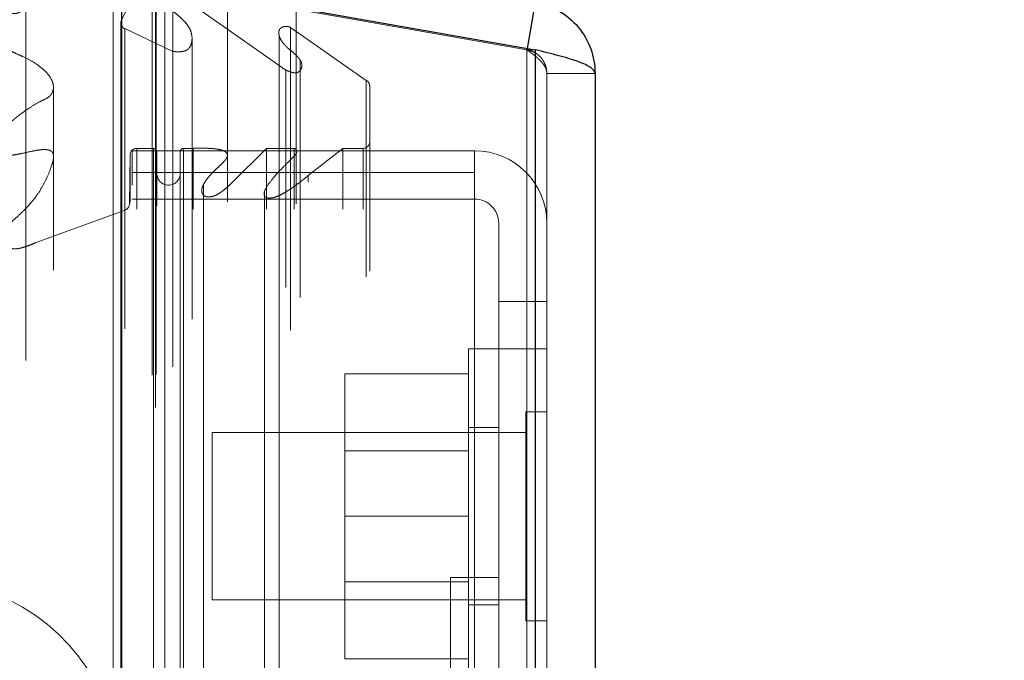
# Model space of a CAD drawing. Header units: inches. Extents: x 0.2 to 10.8, y 0.2 to 8.2.
# Tile 57 of 156: x 1.8545 to 1.9281, y 5.0505 to 5.0984. Entities that reach past the tile are written whole.
import ezdxf

# ---------------------------------------------------------------- set-up
doc = ezdxf.new("R2010")
doc.units = ezdxf.units.IN
doc.header["$MEASUREMENT"] = 0
doc.linetypes.add('HIDDEN', pattern=[0.07500000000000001, 0.05, -0.025])
doc.layers.add('DIMENSIONS', color=140, linetype='Continuous')
doc.styles.add('SLDTEXTSTYLE0', font='TXT', dxfattribs={"width": 0.7})
doc.dimstyles.new('SLDDIMSTYLE0', dxfattribs={"dimtxt": 0.0849609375, "dimasz": 0.13, "dimexe": 0, "dimexo": 0.0625, "dimgap": 0.021240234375, "dimtad": 0, "dimtih": 1, "dimtoh": 1, "dimlfac": 20, "dimrnd": 1e-09, "dimzin": 12, "dimdsep": 46, "dimtxsty": 'SLDTEXTSTYLE0', "dimsah": 1, "dimcen": 0.09, "dimadec": 0, "dimazin": 3, "dimtfac": 1, "dimtofl": 0, "dimtmove": 0, "dimatfit": 3, "dimfxl": 0, "dimfrac": 2, "dimtolj": 1, "dimtzin": 12, "dimarcsym": 0})
doc.dimstyles.new('SLDDIMSTYLE1', dxfattribs={"dimtxt": 0.0849609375, "dimasz": 0.13, "dimexe": 0, "dimexo": 0.0625, "dimgap": 0.021240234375, "dimtad": 0, "dimtih": 1, "dimtoh": 1, "dimlfac": 20, "dimrnd": 1e-09, "dimzin": 12, "dimdsep": 46, "dimtxsty": 'SLDTEXTSTYLE0', "dimsah": 1, "dimcen": 0.09, "dimadec": 0, "dimazin": 3, "dimtfac": 1, "dimtmove": 0, "dimatfit": 0, "dimfxl": 0, "dimfrac": 2, "dimtolj": 1, "dimtzin": 12, "dimarcsym": 0})

# ---------------------------------------------------------------- blocks, each defined once
blk = doc.blocks.new('_D_8')
at = {"layer": 'DIMENSIONS'}
for p, q in [((1.763371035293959, 4.999258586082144), (1.763371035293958, 5.462696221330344)), ((1.854471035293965, 5.167002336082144), (1.854471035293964, 5.462696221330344)), ((1.763371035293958, 5.337696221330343), (1.513371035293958, 5.33769622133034)), ((1.854471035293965, 5.337696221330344), (2.075510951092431, 5.337696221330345)), ((2.190637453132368, 5.337696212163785), (2.162107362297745, 5.337696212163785)), ((2.162107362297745, 5.337696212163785), (2.162107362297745, 5.202665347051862)), ((2.443106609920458, 5.337696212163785), (2.47163670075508, 5.337696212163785)), ((2.47163670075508, 5.337696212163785), (2.47163670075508, 5.202665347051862)), ((2.162107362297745, 5.202665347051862), (2.190637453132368, 5.202665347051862)), ((2.47163670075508, 5.202665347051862), (2.443106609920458, 5.202665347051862))]:
    blk.add_line(p, q, dxfattribs=at)
for points in [[(1.763371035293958, 5.337696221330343), (1.633371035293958, 5.357696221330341), (1.633371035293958, 5.317696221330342)], [(1.854471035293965, 5.337696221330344), (1.984471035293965, 5.317696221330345), (1.984471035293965, 5.357696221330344)]]:
    blk.add_solid(points, dxfattribs=at)
at = {"layer": 'DIMENSIONS', "char_height": 0.08333333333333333, "attachment_point": 1, "style": 'SLDTEXTSTYLE0'}
for s, insert in [('1.82', (2.190637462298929, 5.464138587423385)), ('46.3', (2.190637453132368, 5.310087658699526))]:
    blk.add_mtext(s, dxfattribs=dict(at, insert=insert))
blk = doc.blocks.new('_D_10')
at = {"layer": 'DIMENSIONS'}
for p, q in [((1.054471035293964, 5.537334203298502), (1.054471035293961, 6.134606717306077)), ((1.897527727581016, 5.144362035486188), (1.897527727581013, 6.134606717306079)), ((1.054471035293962, 6.009606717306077), (1.192839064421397, 6.009606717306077)), ((1.307965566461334, 6.009606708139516), (1.279435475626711, 6.009606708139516)), ((1.279435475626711, 6.009606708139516), (1.279435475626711, 5.874575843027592)), ((1.63111371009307, 6.009606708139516), (1.659643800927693, 6.009606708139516)), ((1.659643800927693, 6.009606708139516), (1.659643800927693, 5.874575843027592)), ((1.897527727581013, 6.009606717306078), (1.746240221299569, 6.009606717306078)), ((1.279435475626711, 5.874575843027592), (1.307965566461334, 5.874575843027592)), ((1.659643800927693, 5.874575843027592), (1.63111371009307, 5.874575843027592))]:
    blk.add_line(p, q, dxfattribs=at)
for points in [[(1.054471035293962, 6.009606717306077), (1.184471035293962, 5.989606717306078), (1.184471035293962, 6.029606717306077)], [(1.897527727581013, 6.009606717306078), (1.767527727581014, 6.029606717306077), (1.767527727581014, 5.989606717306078)]]:
    blk.add_solid(points, dxfattribs=at)
at = {"layer": 'DIMENSIONS', "char_height": 0.08333333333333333, "attachment_point": 1, "style": 'SLDTEXTSTYLE0'}
for s, insert in [('16.86', (1.307965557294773, 6.136049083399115)), ('428.3', (1.307965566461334, 5.981998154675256))]:
    blk.add_mtext(s, dxfattribs=dict(at, insert=insert))

msp = doc.modelspace()

# ---------------------------------------------------------------- linework, layer by layer
at = {"color": 7, "linetype": 'HIDDEN', "lineweight": 18}
for p, q in [((1.864688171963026, 5.103580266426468), (1.862107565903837, 5.098289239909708)), ((1.864688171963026, 3.069414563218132), (1.864688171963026, 5.103580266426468)), ((1.864688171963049, 3.069414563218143), (1.864688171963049, 5.103580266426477)), ((1.892440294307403, 5.096134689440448), (1.861527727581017, 5.10158540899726)), ((1.861527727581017, 5.101579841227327), (1.861527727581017, 3.071414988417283)), ((1.861527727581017, 5.101579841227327), (1.892440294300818, 5.096129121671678)), ((1.864432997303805, 3.071817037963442), (1.864432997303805, 5.101177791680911)), ((1.864738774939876, 3.071870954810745), (1.864738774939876, 5.101123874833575)), ((1.870064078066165, 5.088228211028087), (1.870064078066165, 5.100809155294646)), ((1.875181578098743, 5.088372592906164), (1.875181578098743, 5.100796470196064)), ((1.854995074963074, 3.072908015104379), (1.854995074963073, 5.100089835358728)), ((1.865970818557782, 3.072455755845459), (1.865970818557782, 5.100539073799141)), ((1.865970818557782, 5.100539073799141), (1.874424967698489, 5.094619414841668)), ((1.8653754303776, 5.099791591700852), (1.8653754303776, 3.073185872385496)), ((1.862091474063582, 5.098163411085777), (1.862091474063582, 3.074831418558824)), ((1.862107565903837, 3.074705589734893), (1.862107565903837, 5.098289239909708)), ((1.862378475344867, 3.075283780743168), (1.862378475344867, 5.097711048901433)), ((1.862378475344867, 5.097711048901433), (1.865989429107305, 5.096010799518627)), ((1.86237847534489, 3.075283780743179), (1.86237847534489, 5.097711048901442)), ((1.874775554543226, 3.075193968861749), (1.874775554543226, 5.097800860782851)), ((1.874775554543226, 5.097800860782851), (1.880435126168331, 5.093837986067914)), ((1.867409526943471, 3.075998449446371), (1.867409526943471, 5.096997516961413)), ((1.873916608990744, 5.09724640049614), (1.873916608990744, 3.075750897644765)), ((1.892458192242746, 5.096236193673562), (1.892440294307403, 5.096134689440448)), ((1.865989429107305, 3.076984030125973), (1.865989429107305, 5.096010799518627)), ((1.893065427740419, 5.096129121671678), (1.892440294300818, 5.096129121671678)), ((1.892440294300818, 5.096129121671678), (1.892440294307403, 3.076865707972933)), ((1.892440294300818, 3.076865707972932), (1.892440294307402, 5.096129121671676)), ((1.893065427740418, 3.076865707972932), (1.893065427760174, 5.096129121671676)), ((1.875483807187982, 3.077613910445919), (1.875483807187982, 5.095382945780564)), ((1.874424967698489, 3.078375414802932), (1.874424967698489, 5.094619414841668)), ((1.893927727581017, 5.094362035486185), (1.893927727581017, 3.078632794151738)), ((1.893927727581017, 5.094362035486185), (1.897527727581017, 5.094362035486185)), ((1.857057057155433, 3.079671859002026), (1.857057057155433, 5.093323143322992)), ((1.880435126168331, 3.079156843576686), (1.880435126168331, 5.093837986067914)), ((1.880694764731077, 3.079595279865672), (1.880694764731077, 5.093399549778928)), ((1.862781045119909, 5.088269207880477), (1.862738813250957, 5.084621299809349)), ((1.862781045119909, 3.084725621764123), (1.862781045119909, 5.088269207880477)), ((1.862781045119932, 3.084725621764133), (1.862781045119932, 5.088269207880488)), ((1.862927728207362, 5.088580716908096), (1.888527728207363, 5.088580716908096)), ((1.862927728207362, 5.0869724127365), (1.862927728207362, 5.088580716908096)), ((1.864531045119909, 5.088769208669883), (1.863286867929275, 5.088769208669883)), ((1.863286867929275, 3.084225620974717), (1.863286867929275, 5.088769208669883)), ((1.863286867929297, 3.084225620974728), (1.863286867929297, 5.088769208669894)), ((1.864531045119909, 5.088769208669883), (1.864531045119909, 3.084225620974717)), ((1.864531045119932, 3.084225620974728), (1.864531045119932, 5.088769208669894)), ((1.864781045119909, 3.084475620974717), (1.864781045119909, 5.088519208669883)), ((1.866531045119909, 5.088519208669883), (1.866531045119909, 3.084475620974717)), ((1.867484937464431, 5.088769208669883), (1.866781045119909, 5.088769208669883)), ((1.866781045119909, 3.084225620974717), (1.866781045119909, 5.088769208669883)), ((1.866781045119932, 5.088769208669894), (1.866781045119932, 3.084225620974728)), ((1.867484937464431, 3.084225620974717), (1.867484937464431, 5.088769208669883)), ((1.870064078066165, 3.08477557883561), (1.870064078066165, 5.088228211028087)), ((1.872987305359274, 5.088769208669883), (1.870392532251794, 5.086192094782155)), ((1.875054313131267, 5.088769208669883), (1.872987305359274, 5.088769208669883)), ((1.872987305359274, 3.084225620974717), (1.872987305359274, 5.088769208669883)), ((1.875054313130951, 3.084225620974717), (1.875054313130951, 5.088769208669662)), ((1.875181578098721, 3.084624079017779), (1.87518157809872, 5.088372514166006)), ((1.878675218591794, 5.088769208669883), (1.876090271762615, 5.086749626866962)), ((1.880194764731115, 5.088769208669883), (1.878675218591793, 5.088769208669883)), ((1.878675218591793, 3.084225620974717), (1.878675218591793, 5.088769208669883)), ((1.880194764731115, 3.084225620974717), (1.880194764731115, 5.088769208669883)), ((1.880194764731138, 3.084225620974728), (1.880194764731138, 5.088769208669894)), ((1.888527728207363, 5.0869724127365), (1.888527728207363, 5.088580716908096)), ((1.862927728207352, 5.0869724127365), (1.888527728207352, 5.0869724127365)), ((1.862927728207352, 3.0860224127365), (1.862927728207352, 5.0869724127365)), ((1.876090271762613, 3.086245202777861), (1.876090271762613, 5.086749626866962)), ((1.888527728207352, 5.0449724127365), (1.888527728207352, 5.0869724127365)), ((1.86825948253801, 5.086043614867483), (1.86825948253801, 5.08602159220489)), ((1.868259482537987, 5.086021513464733), (1.868259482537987, 3.086956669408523)), ((1.870392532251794, 3.086802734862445), (1.870392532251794, 5.086192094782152)), ((1.870392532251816, 3.086802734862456), (1.870392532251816, 5.086192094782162)), ((1.872826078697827, 5.085531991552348), (1.872826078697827, 3.087463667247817)), ((1.862738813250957, 3.088373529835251), (1.862738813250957, 5.084621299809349)), ((1.862738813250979, 3.088373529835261), (1.862738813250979, 5.084621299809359)), ((1.862927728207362, 5.084980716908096), (1.888527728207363, 5.084980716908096)), ((1.862410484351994, 5.084157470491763), (1.855695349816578, 5.081703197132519)), ((1.862410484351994, 3.088837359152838), (1.862410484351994, 5.084157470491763)), ((1.862410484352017, 3.088837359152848), (1.862410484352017, 5.084157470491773)), ((1.890327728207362, 5.083180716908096), (1.890327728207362, 5.077330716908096)), ((1.855695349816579, 3.091291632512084), (1.855695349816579, 5.081703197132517)), ((1.890327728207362, 5.077330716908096), (1.893927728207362, 5.077330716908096)), ((1.890327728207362, 5.077330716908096), (1.890327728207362, 5.0449724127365)), ((1.888077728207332, 5.073780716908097), (1.888077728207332, 5.048780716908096)), ((1.890327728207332, 5.073780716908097), (1.888077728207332, 5.073780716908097)), ((1.893927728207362, 5.073780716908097), (1.890327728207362, 5.073780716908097)), ((1.888077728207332, 5.071930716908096), (1.878827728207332, 5.071930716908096)), ((1.878827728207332, 5.071930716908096), (1.878827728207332, 5.061280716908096)), ((1.892365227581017, 5.069093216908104), (1.892365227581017, 5.053468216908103)), ((1.893927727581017, 5.069093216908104), (1.892365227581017, 5.069093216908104)), ((1.868927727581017, 5.067530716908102), (1.868927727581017, 5.055030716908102)), ((1.892365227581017, 5.067530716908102), (1.868927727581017, 5.067530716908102)), ((1.890327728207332, 5.067905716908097), (1.888077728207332, 5.067905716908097)), ((1.888077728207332, 5.066178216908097), (1.878827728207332, 5.066178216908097)), ((1.888077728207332, 5.061280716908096), (1.878827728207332, 5.061280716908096)), ((1.878827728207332, 5.061280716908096), (1.878827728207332, 5.050630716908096)), ((1.88672772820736, 4.988995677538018), (1.88672772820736, 5.056695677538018)), ((1.89032772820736, 5.056695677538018), (1.88672772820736, 5.056695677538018)), ((1.878827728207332, 5.056383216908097), (1.888077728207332, 5.056383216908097)), ((1.868927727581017, 5.055030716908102), (1.892365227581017, 5.055030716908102)), ((1.888077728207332, 5.054655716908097), (1.890327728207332, 5.054655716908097)), ((1.892365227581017, 5.053468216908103), (1.893927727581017, 5.053468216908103)), ((1.888077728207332, 5.050630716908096), (1.878827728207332, 5.050630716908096))]:
    msp.add_line(p, q, dxfattribs=at)
at = {"color": 7, "linetype": 'Continuous', "lineweight": 25}
for p, q in [((1.862152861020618, 5.10157984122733), (1.862152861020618, 3.071414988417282)), ((1.862152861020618, 5.10157984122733), (1.893065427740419, 5.096129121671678)), ((1.893065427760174, 5.09967999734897), (1.892458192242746, 5.096236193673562)), ((1.893065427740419, 5.096129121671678), (1.893065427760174, 3.076865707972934)), ((1.897527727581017, 5.094362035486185), (1.897527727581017, 3.078632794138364))]:
    msp.add_line(p, q, dxfattribs=at)
at = {"color": 7, "linetype": 'HIDDEN', "lineweight": 18, "flags": 128}
msp.add_lwpolyline([(1.857049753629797, 3.085019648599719), (1.857049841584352, 4.078402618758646), (1.857049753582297, 5.087974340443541)], dxfattribs=at)
at = {"color": 7, "linetype": 'HIDDEN', "lineweight": 18}
for centre, radius, start, end in [((1.862591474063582, 5.098163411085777), 0.000500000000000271, 165.4243750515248, 244.7861857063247), ((1.880194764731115, 5.09339954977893), 0.0004999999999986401, 359.9999999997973, 61.26737527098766), ((1.880194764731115, 5.089269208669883), 0.0004999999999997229, 270.0000000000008, 0), ((1.863286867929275, 5.088263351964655), 0.0005058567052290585, 90, 179.3367158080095), ((1.864531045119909, 5.088519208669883), 0.0002500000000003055, 0, 90), ((1.866781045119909, 5.088519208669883), 0.0002500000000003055, 90, 180), ((1.888527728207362, 5.083180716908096), 0.005400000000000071, 0, 90), ((1.865656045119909, 5.086894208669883), 0.0008749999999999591, 180, 0), ((1.86223884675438, 5.08462708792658), 0.0005000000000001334, 290.0765427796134, 359.3367158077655), ((1.888527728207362, 5.083180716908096), 0.001800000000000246, 0, 90), ((1.847094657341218, 5.04159469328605), 0.01500000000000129, 0, 67.98061864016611)]:
    msp.add_arc(centre, radius, start, end, dxfattribs=at)
for points, knots in [([(1.855695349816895, 5.081703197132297), (1.855551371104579, 5.081643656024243), (1.855289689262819, 5.081535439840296), (1.854922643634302, 5.081407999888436), (1.85462541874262, 5.081318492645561), (1.854373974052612, 5.081269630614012), (1.854151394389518, 5.081256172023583), (1.853932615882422, 5.081283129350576), (1.853726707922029, 5.081350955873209), (1.853544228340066, 5.081464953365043), (1.853387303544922, 5.081642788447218), (1.85324167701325, 5.081908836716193), (1.853184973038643, 5.082277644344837), (1.853352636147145, 5.082655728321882), (1.853682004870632, 5.083050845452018), (1.854126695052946, 5.083450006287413), (1.85462041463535, 5.08390760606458), (1.855059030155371, 5.08434373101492), (1.855453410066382, 5.084786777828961), (1.855830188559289, 5.085269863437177), (1.856225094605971, 5.085883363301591), (1.856590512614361, 5.086609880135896), (1.85687087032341, 5.087301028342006), (1.857041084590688, 5.087863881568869), (1.857086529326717, 5.088217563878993), (1.857012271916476, 5.088439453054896), (1.856907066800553, 5.088558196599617), (1.856765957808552, 5.088625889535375), (1.856597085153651, 5.088666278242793), (1.856396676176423, 5.08868270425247), (1.856152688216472, 5.088669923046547), (1.855817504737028, 5.088623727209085), (1.855336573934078, 5.088532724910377), (1.85480841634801, 5.088410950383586), (1.854310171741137, 5.0883098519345), (1.853926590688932, 5.088251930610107), (1.853608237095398, 5.088224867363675), (1.853350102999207, 5.088240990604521), (1.853136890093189, 5.088291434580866), (1.852955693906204, 5.088384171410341), (1.852848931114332, 5.088529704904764), (1.852773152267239, 5.088741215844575), (1.852766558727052, 5.089101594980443), (1.852921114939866, 5.089581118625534), (1.853252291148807, 5.090083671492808), (1.853669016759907, 5.090550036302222), (1.854165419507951, 5.090998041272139), (1.854731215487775, 5.091437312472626), (1.85536644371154, 5.0918633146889), (1.855955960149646, 5.092226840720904), (1.85645503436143, 5.092444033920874), (1.856718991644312, 5.092610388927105), (1.856846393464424, 5.092742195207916), (1.856922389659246, 5.092845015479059), (1.856998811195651, 5.092986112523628), (1.857060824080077, 5.09320049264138), (1.857063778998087, 5.093546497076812), (1.856900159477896, 5.09397904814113), (1.856559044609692, 5.09442957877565), (1.856097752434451, 5.094847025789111), (1.855507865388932, 5.095250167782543), (1.854861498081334, 5.095590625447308), (1.854276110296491, 5.095843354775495), (1.85385555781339, 5.096037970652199), (1.8535606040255, 5.096205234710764), (1.853305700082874, 5.096371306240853), (1.853060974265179, 5.096558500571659), (1.852801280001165, 5.096803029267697), (1.852568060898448, 5.097073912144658), (1.852372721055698, 5.097361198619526), (1.852218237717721, 5.097659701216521), (1.852110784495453, 5.097964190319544), (1.852065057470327, 5.098275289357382), (1.852083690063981, 5.098528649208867), (1.852180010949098, 5.098703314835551), (1.852298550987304, 5.098800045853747), (1.85245099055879, 5.098868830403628), (1.852624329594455, 5.098908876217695), (1.852783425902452, 5.0989175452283), (1.852980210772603, 5.09891284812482), (1.853274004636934, 5.098890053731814), (1.853641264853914, 5.098852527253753), (1.854009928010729, 5.098824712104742), (1.854304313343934, 5.098844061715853), (1.854573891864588, 5.098946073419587), (1.854820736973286, 5.099147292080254), (1.854946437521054, 5.09949278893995), (1.854996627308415, 5.099893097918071), (1.854996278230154, 5.100300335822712), (1.85496135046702, 5.100710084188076), (1.854907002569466, 5.101120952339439), (1.854842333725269, 5.101532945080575), (1.854735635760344, 5.102190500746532), (1.854637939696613, 5.102986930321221), (1.854425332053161, 5.103797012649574), (1.854180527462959, 5.104352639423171), (1.853925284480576, 5.104764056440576), (1.853648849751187, 5.105123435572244), (1.853341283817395, 5.10547140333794), (1.853011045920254, 5.105808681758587), (1.852680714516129, 5.10614397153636), (1.852176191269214, 5.106696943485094), (1.851611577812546, 5.107556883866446), (1.851165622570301, 5.108415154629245), (1.850968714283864, 5.108984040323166), (1.850910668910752, 5.109182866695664), (1.850902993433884, 5.10933250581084), (1.850920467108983, 5.109444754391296), (1.850968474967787, 5.109534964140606), (1.851060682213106, 5.109606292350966), (1.851255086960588, 5.109632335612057), (1.851497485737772, 5.109600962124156), (1.851794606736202, 5.109530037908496), (1.852140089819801, 5.10941598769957), (1.852568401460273, 5.109260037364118), (1.852874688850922, 5.109131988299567), (1.853041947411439, 5.109062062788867)], [0, 0, 0, 0, 0.008873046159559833, 0.01612679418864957, 0.0217479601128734, 0.02591860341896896, 0.02987558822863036, 0.03354539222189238, 0.03754946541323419, 0.04179968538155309, 0.04628166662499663, 0.05341961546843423, 0.06299658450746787, 0.07323931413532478, 0.08260003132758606, 0.09720883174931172, 0.1117946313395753, 0.126146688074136, 0.1368719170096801, 0.1507998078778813, 0.1678347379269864, 0.1875614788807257, 0.2086080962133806, 0.2218165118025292, 0.2309010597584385, 0.2350736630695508, 0.2384455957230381, 0.2411794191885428, 0.2441498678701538, 0.2477433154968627, 0.2518385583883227, 0.257082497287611, 0.2659012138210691, 0.2782939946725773, 0.2865189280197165, 0.2934388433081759, 0.2991001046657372, 0.303510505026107, 0.3070474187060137, 0.31095525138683, 0.3152941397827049, 0.3187918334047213, 0.3274070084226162, 0.342005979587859, 0.3552752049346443, 0.3690496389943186, 0.3833209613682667, 0.3981624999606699, 0.4136344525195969, 0.429774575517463, 0.439309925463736, 0.4453683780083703, 0.4483669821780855, 0.4505468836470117, 0.4543749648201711, 0.4597943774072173, 0.4667685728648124, 0.4800637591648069, 0.49279917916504, 0.5050022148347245, 0.5198626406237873, 0.5362739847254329, 0.5475829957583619, 0.5565626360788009, 0.5631364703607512, 0.5674049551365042, 0.5747428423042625, 0.582364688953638, 0.5902860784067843, 0.5985304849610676, 0.6063375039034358, 0.6141222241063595, 0.6218978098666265, 0.6298538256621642, 0.6328975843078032, 0.6359322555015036, 0.6390937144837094, 0.6423157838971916, 0.6455564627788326, 0.6475397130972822, 0.6527937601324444, 0.6612459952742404, 0.6672389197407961, 0.6724199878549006, 0.6768135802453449, 0.6826540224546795, 0.6923838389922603, 0.7026450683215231, 0.7128268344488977, 0.7230976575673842, 0.7334361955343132, 0.7438265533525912, 0.7542626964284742, 0.7831951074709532, 0.8037540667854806, 0.8158750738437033, 0.8271342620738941, 0.8374359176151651, 0.8467396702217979, 0.8577644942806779, 0.8680831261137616, 0.8775727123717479, 0.9073634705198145, 0.9387904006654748, 0.9462852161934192, 0.9513678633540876, 0.9541619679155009, 0.9573459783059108, 0.959685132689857, 0.961290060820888, 0.9645195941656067, 0.9694227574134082, 0.9744030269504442, 0.9811009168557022, 0.9896795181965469, 1, 1, 1, 1]), ([(1.865989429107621, 5.096010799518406), (1.866053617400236, 5.096002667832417), (1.866180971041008, 5.095986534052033), (1.86637184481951, 5.095979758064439), (1.866554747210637, 5.095986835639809), (1.866724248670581, 5.096009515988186), (1.866875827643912, 5.096048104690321), (1.867005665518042, 5.096102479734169), (1.867125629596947, 5.096184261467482), (1.867255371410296, 5.096322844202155), (1.867385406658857, 5.096605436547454), (1.867431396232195, 5.097006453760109), (1.867364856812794, 5.097433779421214), (1.867179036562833, 5.097838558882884), (1.866908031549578, 5.098201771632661), (1.866553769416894, 5.098534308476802), (1.866188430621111, 5.098842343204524), (1.865877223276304, 5.099136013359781), (1.865656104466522, 5.099376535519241), (1.865501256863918, 5.099577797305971), (1.865340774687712, 5.099830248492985), (1.865254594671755, 5.100126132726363), (1.865404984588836, 5.10036556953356), (1.865540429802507, 5.100474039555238), (1.865691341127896, 5.100539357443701), (1.865841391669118, 5.100565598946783), (1.865930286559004, 5.100547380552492), (1.865970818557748, 5.100539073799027)], [0, 0, 0, 0, 0.02322157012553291, 0.04607306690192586, 0.06793507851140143, 0.08841304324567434, 0.1073706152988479, 0.12496539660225, 0.1417074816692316, 0.1651210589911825, 0.2142228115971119, 0.2883660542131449, 0.3612387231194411, 0.4313950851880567, 0.4999679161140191, 0.5667291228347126, 0.6421483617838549, 0.703873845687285, 0.7517319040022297, 0.7863485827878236, 0.8174192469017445, 0.8972091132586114, 0.9230384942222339, 0.9465894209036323, 0.9676562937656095, 0.9852527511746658, 1, 1, 1, 1]), ([(1.874424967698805, 5.094619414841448), (1.874494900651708, 5.094588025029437), (1.874621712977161, 5.094531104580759), (1.874799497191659, 5.094462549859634), (1.874941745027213, 5.094424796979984), (1.8750835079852, 5.094403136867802), (1.875260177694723, 5.094407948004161), (1.875444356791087, 5.094523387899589), (1.875571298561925, 5.094704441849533), (1.875632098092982, 5.094901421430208), (1.875615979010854, 5.095090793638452), (1.875557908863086, 5.095248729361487), (1.875484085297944, 5.095378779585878), (1.875409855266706, 5.095482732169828), (1.875344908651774, 5.095562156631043), (1.875232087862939, 5.095688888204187), (1.875049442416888, 5.095862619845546), (1.874788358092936, 5.096081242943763), (1.874536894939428, 5.096293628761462), (1.874306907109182, 5.096515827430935), (1.874108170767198, 5.096765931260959), (1.87395381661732, 5.097061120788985), (1.873874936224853, 5.097380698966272), (1.873913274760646, 5.097642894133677), (1.874053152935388, 5.097767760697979), (1.874156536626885, 5.097822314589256), (1.874275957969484, 5.097859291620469), (1.874405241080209, 5.097878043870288), (1.87453687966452, 5.097876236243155), (1.874666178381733, 5.097853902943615), (1.874738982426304, 5.097818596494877), (1.87477555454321, 5.097800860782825)], [0, 0, 0, 0, 0.03507791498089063, 0.06360823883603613, 0.0857338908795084, 0.09992118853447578, 0.1256758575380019, 0.157968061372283, 0.199162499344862, 0.2415502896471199, 0.2782194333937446, 0.3106995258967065, 0.3390023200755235, 0.3627118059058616, 0.3814729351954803, 0.3951231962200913, 0.4533442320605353, 0.5116861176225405, 0.5693972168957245, 0.6175998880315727, 0.6755400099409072, 0.7425291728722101, 0.8061651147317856, 0.8706370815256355, 0.8890105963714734, 0.9071321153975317, 0.9254109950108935, 0.943911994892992, 0.9625291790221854, 0.9811770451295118, 0.9999999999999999, 0.9999999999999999, 0.9999999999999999, 0.9999999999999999]), ([(1.893927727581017, 5.094362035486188), (1.893926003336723, 5.094421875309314), (1.893922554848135, 5.09454155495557), (1.893894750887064, 5.094719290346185), (1.893850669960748, 5.094893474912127), (1.893789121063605, 5.095062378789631), (1.89371115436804, 5.095224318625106), (1.893617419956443, 5.095377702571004), (1.893481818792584, 5.095556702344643), (1.893290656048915, 5.095748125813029), (1.893032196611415, 5.095928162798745), (1.892746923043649, 5.096064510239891), (1.892542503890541, 5.096111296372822), (1.892440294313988, 5.096134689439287)], [0, 0, 0, 0, 0.07144899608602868, 0.1428979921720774, 0.2143469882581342, 0.2857959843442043, 0.3572449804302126, 0.4286939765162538, 0.5001429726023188, 0.6251072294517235, 0.7500714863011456, 0.8750357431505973, 1, 1, 1, 1]), ([(1.892440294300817, 5.096129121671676), (1.892498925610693, 5.096087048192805), (1.892616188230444, 5.096002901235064), (1.892786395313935, 5.095876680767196), (1.892950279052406, 5.095750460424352), (1.893105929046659, 5.095624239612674), (1.893251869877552, 5.095498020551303), (1.893386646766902, 5.095371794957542), (1.893539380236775, 5.095214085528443), (1.893694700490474, 5.095024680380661), (1.893827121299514, 5.094803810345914), (1.893911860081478, 5.094582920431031), (1.893922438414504, 5.094435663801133), (1.893927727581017, 5.094362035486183)], [0, 0, 0, 0, 0.07144899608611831, 0.1428979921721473, 0.2143469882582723, 0.2857959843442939, 0.3572449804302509, 0.4286939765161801, 0.5001429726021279, 0.625107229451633, 0.7500714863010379, 0.8750357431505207, 1, 1, 1, 1]), ([(1.87039253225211, 5.086192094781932), (1.870280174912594, 5.086083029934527), (1.870070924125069, 5.085879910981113), (1.869746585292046, 5.085618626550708), (1.869456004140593, 5.085407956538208), (1.869188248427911, 5.085255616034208), (1.86894232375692, 5.085174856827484), (1.868719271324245, 5.085138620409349), (1.86851868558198, 5.085139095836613), (1.868335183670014, 5.085195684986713), (1.868211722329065, 5.085323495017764), (1.868138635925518, 5.085501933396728), (1.868129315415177, 5.085725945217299), (1.868216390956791, 5.085975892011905), (1.868359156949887, 5.08623750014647), (1.868556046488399, 5.086525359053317), (1.868826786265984, 5.086837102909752), (1.869151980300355, 5.087167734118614), (1.869490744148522, 5.087472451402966), (1.869769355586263, 5.087734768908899), (1.86993695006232, 5.087938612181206), (1.87003892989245, 5.088102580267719), (1.87008046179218, 5.088249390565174), (1.870023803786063, 5.088390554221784), (1.869936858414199, 5.088484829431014), (1.86985091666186, 5.088542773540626), (1.869759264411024, 5.08858915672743), (1.869655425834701, 5.088628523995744), (1.869536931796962, 5.088661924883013), (1.869420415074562, 5.088687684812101), (1.869309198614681, 5.088707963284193), (1.869204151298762, 5.088723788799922), (1.869068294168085, 5.088740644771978), (1.868899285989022, 5.088755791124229), (1.868694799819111, 5.088767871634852), (1.868489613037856, 5.088775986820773), (1.868263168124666, 5.088780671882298), (1.867927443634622, 5.088781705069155), (1.8676612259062, 5.088774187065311), (1.867484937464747, 5.088769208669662)], [0, 0, 0, 0, 0.05461059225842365, 0.1017050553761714, 0.1411586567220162, 0.1734475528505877, 0.1995257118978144, 0.2192194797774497, 0.2383100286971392, 0.2563555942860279, 0.2750435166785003, 0.2964640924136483, 0.3300968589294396, 0.364563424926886, 0.4008671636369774, 0.4443196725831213, 0.4937191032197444, 0.5490610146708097, 0.6073173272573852, 0.6521562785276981, 0.6833401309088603, 0.7016403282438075, 0.7234445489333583, 0.7418148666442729, 0.757207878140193, 0.76914919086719, 0.7773549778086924, 0.7900634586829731, 0.8024455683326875, 0.8142380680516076, 0.8252373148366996, 0.8354531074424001, 0.8449615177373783, 0.864543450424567, 0.8841319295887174, 0.903797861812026, 0.9235421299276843, 0.9493698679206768, 1, 1, 1, 1]), ([(1.876090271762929, 5.086749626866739), (1.876025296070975, 5.08668958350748), (1.87589551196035, 5.086569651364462), (1.875686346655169, 5.086400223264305), (1.875471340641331, 5.086235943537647), (1.875252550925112, 5.086075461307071), (1.875032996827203, 5.08591625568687), (1.874810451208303, 5.085760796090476), (1.874582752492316, 5.085611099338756), (1.874320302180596, 5.085450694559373), (1.874034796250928, 5.08529497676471), (1.87373736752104, 5.085159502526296), (1.873479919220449, 5.085077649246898), (1.873269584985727, 5.08505067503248), (1.873099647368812, 5.085055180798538), (1.872955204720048, 5.085088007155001), (1.87284299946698, 5.085178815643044), (1.872780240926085, 5.085316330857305), (1.872796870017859, 5.08546648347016), (1.872847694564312, 5.085610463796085), (1.872990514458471, 5.085923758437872), (1.873407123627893, 5.086488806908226), (1.874005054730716, 5.087147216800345), (1.874529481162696, 5.087677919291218), (1.874846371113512, 5.087997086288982), (1.875065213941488, 5.088201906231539), (1.875189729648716, 5.088371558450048), (1.875249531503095, 5.088497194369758), (1.875247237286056, 5.088606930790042), (1.875189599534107, 5.088685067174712), (1.875123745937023, 5.088736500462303), (1.875075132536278, 5.088759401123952), (1.875054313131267, 5.088769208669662)], [0, 0, 0, 0, 0.03196267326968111, 0.0638430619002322, 0.09557510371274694, 0.1270600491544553, 0.1582197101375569, 0.189108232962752, 0.2198099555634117, 0.2503837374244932, 0.2921714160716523, 0.3271640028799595, 0.3551312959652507, 0.3760526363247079, 0.390502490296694, 0.405556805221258, 0.4210712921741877, 0.4381167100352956, 0.4626969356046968, 0.483634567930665, 0.500723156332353, 0.6025883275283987, 0.7504184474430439, 0.8305027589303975, 0.8762067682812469, 0.9146621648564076, 0.9387349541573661, 0.9563171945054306, 0.9703950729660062, 0.982413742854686, 0.9924684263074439, 1, 1, 1, 1]), ([(1.875054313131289, 5.088769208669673), (1.875067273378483, 5.088763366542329), (1.87510215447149, 5.088747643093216), (1.875156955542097, 5.088711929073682), (1.875221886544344, 5.088652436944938), (1.875237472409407, 5.088595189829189), (1.875245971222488, 5.08856397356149)], [0, 0, 0, 0, 0.1298747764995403, 0.3495438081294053, 0.6453128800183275, 1, 1, 1, 1])]:
    msp.add_open_spline(points, degree=3, knots=knots, dxfattribs=at)
at = {"color": 7, "linetype": 'Continuous', "lineweight": 25}
for points in [[(1.89306542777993, 5.099679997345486), (1.893684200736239, 5.099570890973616), (1.894283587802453, 5.099352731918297), (1.895371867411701, 5.098724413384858), (1.89586049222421, 5.098314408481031), (1.896668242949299, 5.097351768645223), (1.896987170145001, 5.096799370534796), (1.897416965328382, 5.095618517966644), (1.897527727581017, 5.094990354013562), (1.897527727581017, 5.094362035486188)], [(1.897527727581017, 5.094362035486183), (1.897527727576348, 5.094509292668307), (1.897416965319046, 5.094656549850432), (1.896987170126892, 5.09495106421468), (1.896668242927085, 5.095098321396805), (1.895860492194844, 5.095392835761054), (1.895371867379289, 5.095540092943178), (1.894283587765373, 5.095834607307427), (1.893684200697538, 5.095981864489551), (1.893065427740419, 5.096129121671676)]]:
    msp.add_open_spline(points, degree=3, knots=[0, 0, 0, 0, 0.25, 0.25, 0.5, 0.5, 0.75, 0.75, 1, 1, 1, 1], dxfattribs=at)

# ---------------------------------------------------------------- dimensions: what is measured, and where the dimension line sits
at = {"layer": 'DIMENSIONS'}
dim = msp.add_linear_dim(base=(1.897527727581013, 6.00960671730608), p1=(1.054471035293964, 5.487334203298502), p2=(1.897527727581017, 5.094362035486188), angle=2.414493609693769e-13, dimstyle='SLDDIMSTYLE0', dxfattribs=at)
dim.commit()
dim.dimension.update_dxf_attribs({"geometry": '_D_10', "text_midpoint": (1.469539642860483, 6.009606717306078), "dimtype": 160})
dim = msp.add_linear_dim(base=(1.854471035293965, 5.337696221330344), p1=(1.76337103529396, 4.949258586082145), p2=(1.854471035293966, 5.117002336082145), dimstyle='SLDDIMSTYLE1', dxfattribs=at)
dim.commit()
dim.dimension.update_dxf_attribs({"geometry": '_D_8', "text_midpoint": (2.316872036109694, 5.337696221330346), "dimtype": 160})

doc.saveas('drawing.dxf')
